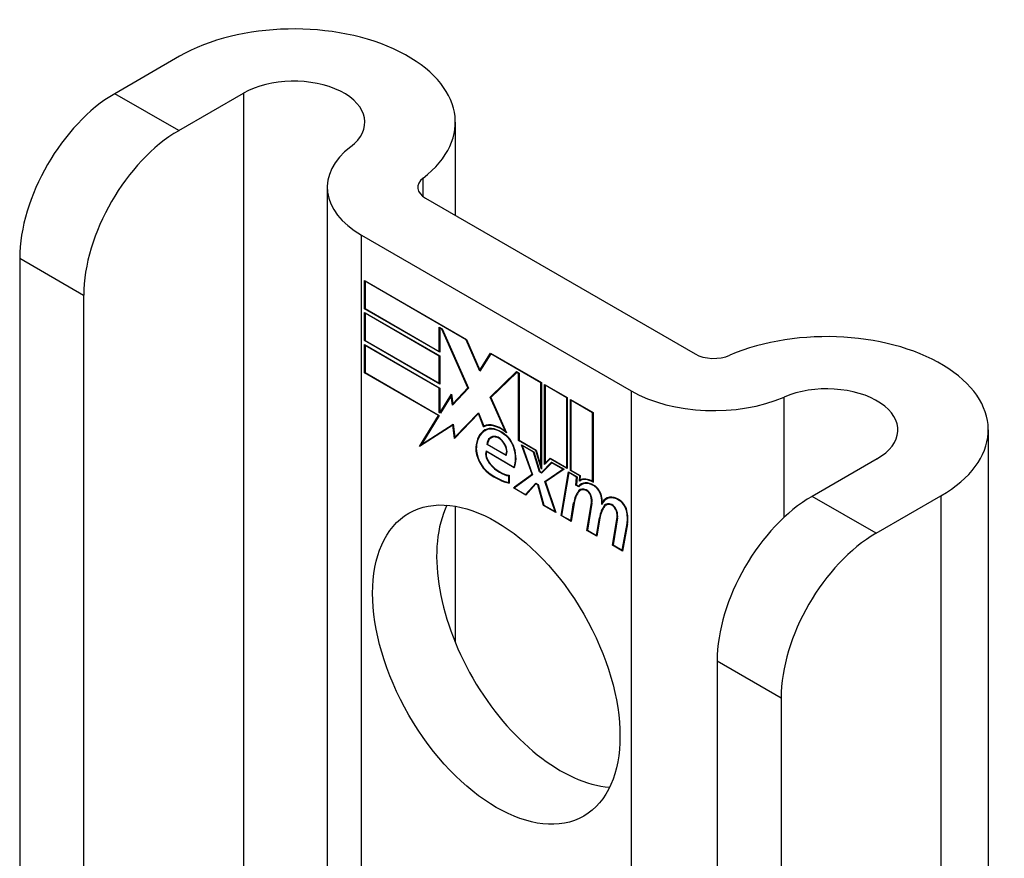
# Model space of a CAD drawing. Header units: inches. Extents: x 23 to 567, y 61 to 264.
# Tile 231 of 256: x 490.847 to 491.99, y 262.942 to 263.915. Entities that reach past the tile are written whole.
import ezdxf

# ---------------------------------------------------------------- set-up
doc = ezdxf.new("R2010")
doc.units = ezdxf.units.IN
doc.header["$MEASUREMENT"] = 0
doc.layers.add('Visible Edges(ANSI)', color=7, linetype='Continuous', lineweight=25)
doc.layers.add('Visible Tangent Edges(ANSI)', color=7, linetype='Continuous', lineweight=25)

msp = doc.modelspace()

# ---------------------------------------------------------------- linework, layer by layer
at = {"layer": 'Visible Edges(ANSI)'}
for p, q in [((491.0326, 263.8728), (490.9573, 263.8293)), ((491.0316, 263.7864), (491.1069, 263.8299)), ((491.3527, 263.7962), (491.3527, 263.688)), ((491.2041, 263.7206), (491.2041, 262.7221)), ((491.3181, 263.7079), (491.631, 263.5273)), ((491.2439, 263.665), (491.5567, 263.4844)), ((490.847, 263.6382), (490.847, 262.8723)), ((491.2474, 263.5796), (491.2474, 263.6124)), ((491.2474, 263.6124), (491.3657, 263.5441)), ((491.248, 263.6115), (491.2485, 263.6118)), ((491.248, 263.6115), (491.248, 263.5799)), ((491.3654, 263.5436), (491.248, 263.6115)), ((490.9212, 263.5953), (490.9212, 262.8295)), ((491.2474, 263.5796), (491.248, 263.5799)), ((491.3347, 263.5292), (491.2474, 263.5796)), ((491.2474, 263.5426), (491.2474, 263.5753)), ((491.2474, 263.5753), (491.3347, 263.525)), ((491.248, 263.5799), (491.3341, 263.5302)), ((491.248, 263.5744), (491.2485, 263.5747)), ((491.248, 263.5744), (491.248, 263.5429)), ((491.3341, 263.5247), (491.248, 263.5744)), ((491.3341, 263.5302), (491.3341, 263.5583)), ((491.3341, 263.5583), (491.3373, 263.5565)), ((491.3347, 263.5574), (491.3352, 263.5577)), ((491.337, 263.556), (491.3347, 263.5574)), ((491.3347, 263.5574), (491.3347, 263.5292)), ((491.337, 263.556), (491.3374, 263.5563)), ((491.3673, 263.4878), (491.337, 263.556)), ((491.3373, 263.5565), (491.3679, 263.4874)), ((491.2474, 263.5426), (491.248, 263.5429)), ((491.3347, 263.4922), (491.2474, 263.5426)), ((491.2474, 263.5052), (491.2474, 263.538)), ((491.2474, 263.538), (491.3347, 263.4876)), ((491.248, 263.5429), (491.3341, 263.4931)), ((491.3654, 263.5436), (491.3658, 263.5439)), ((491.3813, 263.5072), (491.3654, 263.5436)), ((491.3657, 263.5441), (491.3813, 263.5085)), ((491.248, 263.5371), (491.2485, 263.5374)), ((491.3341, 263.4873), (491.248, 263.5371)), ((491.248, 263.5371), (491.248, 263.5055)), ((491.3341, 263.5302), (491.3347, 263.5305)), ((491.3813, 263.5085), (491.3935, 263.528)), ((491.3939, 263.5272), (491.3813, 263.5072)), ((491.3935, 263.528), (491.4527, 263.4939)), ((491.3939, 263.5272), (491.3944, 263.5275)), ((491.4521, 263.4936), (491.3939, 263.5272)), ((491.3942, 263.5276), (491.394, 263.5273)), ((491.3341, 263.5247), (491.3347, 263.525)), ((491.3341, 263.4931), (491.3341, 263.5247)), ((491.3347, 263.525), (491.3347, 263.4922)), ((491.2474, 263.5052), (491.248, 263.5055)), ((491.3331, 263.4557), (491.2474, 263.5052)), ((491.248, 263.5055), (491.334, 263.4558)), ((491.3813, 263.5085), (491.3825, 263.5092)), ((491.3824, 263.5089), (491.3823, 263.509)), ((491.3931, 263.477), (491.4237, 263.5066)), ((491.424, 263.5058), (491.3938, 263.4766)), ((491.3946, 263.4778), (491.4241, 263.5064)), ((491.4237, 263.5066), (491.4267, 263.5049)), ((491.424, 263.5058), (491.4245, 263.5061)), ((491.4262, 263.5046), (491.424, 263.5058)), ((491.4262, 263.5046), (491.4267, 263.5049)), ((491.4262, 263.4267), (491.4262, 263.5046)), ((491.4267, 263.5049), (491.4267, 263.427)), ((491.3341, 263.4931), (491.3347, 263.4934)), ((491.4521, 263.4936), (491.4527, 263.4939)), ((491.4521, 263.3966), (491.4521, 263.4936)), ((491.4527, 263.4939), (491.4527, 263.3933)), ((491.3341, 263.4873), (491.3347, 263.4876)), ((491.3341, 263.4591), (491.3341, 263.4873)), ((491.3347, 263.4876), (491.3347, 263.4594)), ((491.3679, 263.4874), (491.3496, 263.4678)), ((491.3499, 263.4691), (491.3673, 263.4878)), ((491.3678, 263.4876), (491.3513, 263.47)), ((491.3673, 263.4878), (491.3677, 263.488)), ((491.4564, 263.3987), (491.4564, 263.4917)), ((491.4564, 263.4917), (491.4826, 263.4766)), ((491.4569, 263.4908), (491.4574, 263.4911)), ((491.4569, 263.4908), (491.4569, 263.4002)), ((491.4821, 263.4763), (491.4569, 263.4908)), ((491.3352, 263.4591), (491.3482, 263.4804)), ((491.348, 263.4787), (491.3355, 263.4583)), ((491.348, 263.4787), (491.3484, 263.479)), ((491.3496, 263.4678), (491.348, 263.4787)), ((491.3484, 263.4792), (491.3481, 263.4788)), ((491.3482, 263.4804), (491.3499, 263.4691)), ((491.3499, 263.4691), (491.3513, 263.47)), ((491.351, 263.4692), (491.3509, 263.4697)), ((491.3931, 263.477), (491.3946, 263.4778)), ((491.4109, 263.4371), (491.3931, 263.477)), ((491.3938, 263.4766), (491.4121, 263.4356)), ((491.3947, 263.4775), (491.3946, 263.4778)), ((491.4821, 263.4763), (491.4826, 263.4766)), ((491.4821, 263.395), (491.4821, 263.4763)), ((491.4826, 263.4766), (491.4826, 263.3941)), ((491.4863, 263.3919), (491.4863, 263.4744)), ((491.4863, 263.4744), (491.5126, 263.4593)), ((491.4869, 263.4735), (491.4874, 263.4738)), ((491.4869, 263.4735), (491.4869, 263.3922)), ((491.5121, 263.459), (491.4869, 263.4735)), ((491.3341, 263.4591), (491.3347, 263.4594)), ((491.3355, 263.4583), (491.3341, 263.4591)), ((491.3347, 263.4594), (491.3352, 263.4591)), ((491.3352, 263.4591), (491.3365, 263.4598)), ((491.3363, 263.4595), (491.3361, 263.4596)), ((491.3795, 263.4579), (491.3517, 263.429)), ((491.3521, 263.4304), (491.3795, 263.459)), ((491.3535, 263.4312), (491.3797, 263.4585)), ((491.3795, 263.459), (491.3857, 263.4435)), ((491.3795, 263.4579), (491.3799, 263.4581)), ((491.3856, 263.4426), (491.3795, 263.4579)), ((491.5121, 263.459), (491.5126, 263.4593)), ((491.5121, 263.3791), (491.5121, 263.459)), ((491.5126, 263.4593), (491.5126, 263.3781)), ((491.3112, 263.4197), (491.3331, 263.4557)), ((491.334, 263.4558), (491.3134, 263.422)), ((491.3331, 263.4557), (491.3337, 263.456)), ((491.35, 263.4445), (491.3112, 263.4197)), ((491.3134, 263.422), (491.3503, 263.4456)), ((491.3148, 263.4228), (491.3503, 263.4455)), ((491.35, 263.4445), (491.3504, 263.4448)), ((491.3517, 263.429), (491.35, 263.4445)), ((491.3503, 263.4456), (491.3521, 263.4304)), ((491.3856, 263.4426), (491.387, 263.4434)), ((491.3868, 263.4439), (491.387, 263.4434)), ((491.3872, 263.4381), (491.3886, 263.439)), ((491.4109, 263.4371), (491.4113, 263.4374)), ((491.9714, 263.439), (491.9714, 262.2791)), ((491.3521, 263.4304), (491.3535, 263.4312)), ((491.353, 263.4309), (491.3531, 263.4304)), ((491.3943, 263.4298), (491.3957, 263.4306)), ((491.4099, 263.4335), (491.4104, 263.4337)), ((491.4262, 263.4267), (491.4267, 263.427)), ((491.446, 263.4152), (491.4262, 263.4267)), ((491.4267, 263.427), (491.4464, 263.4156)), ((491.3136, 263.4221), (491.3127, 263.4207)), ((491.3134, 263.422), (491.3148, 263.4228)), ((491.3884, 263.4146), (491.4208, 263.3959)), ((491.3888, 263.4138), (491.3893, 263.4141)), ((491.4211, 263.3951), (491.3888, 263.4138)), ((491.3895, 263.422), (491.3901, 263.4223)), ((491.4116, 263.4092), (491.3895, 263.422)), ((491.3901, 263.4222), (491.4113, 263.41)), ((491.4418, 263.3875), (491.4296, 263.4218)), ((491.4296, 263.4218), (491.4439, 263.4135)), ((491.4305, 263.4207), (491.431, 263.421)), ((491.4305, 263.4207), (491.4424, 263.387)), ((491.4436, 263.4131), (491.4305, 263.4207)), ((491.4436, 263.4131), (491.444, 263.4133)), ((491.4505, 263.3904), (491.4436, 263.4131)), ((491.4439, 263.4135), (491.4508, 263.3908)), ((491.446, 263.4152), (491.4464, 263.4154)), ((491.4527, 263.3933), (491.446, 263.4152)), ((491.4464, 263.4156), (491.4521, 263.3966)), ((491.4113, 263.41), (491.4123, 263.4106)), ((491.4122, 263.4105), (491.4123, 263.4104)), ((491.4527, 263.3897), (491.4645, 263.4016)), ((491.4647, 263.4009), (491.4529, 263.3889)), ((491.4649, 263.4014), (491.4541, 263.3905)), ((491.463, 263.4054), (491.4564, 263.3987)), ((491.4569, 263.4002), (491.4628, 263.4061)), ((491.4569, 263.4002), (491.4583, 263.4011)), ((491.4578, 263.4007), (491.4578, 263.4001)), ((491.4583, 263.4011), (491.4631, 263.4059)), ((491.4628, 263.4061), (491.4821, 263.395)), ((491.463, 263.4054), (491.4636, 263.4057)), ((491.4826, 263.3941), (491.463, 263.4054)), ((491.4645, 263.4016), (491.4789, 263.3933)), ((491.4647, 263.4009), (491.4653, 263.4012)), ((491.4777, 263.3934), (491.4647, 263.4009)), ((491.8423, 263.4053), (491.7669, 263.3618)), ((491.4208, 263.3959), (491.4217, 263.3965)), ((491.4216, 263.3965), (491.4217, 263.3964)), ((491.4505, 263.3904), (491.451, 263.3907)), ((491.4529, 263.3889), (491.4505, 263.3904)), ((491.4508, 263.3908), (491.4527, 263.3897)), ((491.4521, 263.3966), (491.4527, 263.397)), ((491.4527, 263.3897), (491.4541, 263.3905)), ((491.454, 263.39), (491.4536, 263.3902)), ((491.4568, 263.3791), (491.4777, 263.3934)), ((491.4789, 263.3933), (491.4574, 263.3786)), ((491.4582, 263.3799), (491.4783, 263.3936)), ((491.4755, 263.3396), (491.484, 263.3904)), ((491.4844, 263.3895), (491.4761, 263.3398)), ((491.4777, 263.3934), (491.4782, 263.3937)), ((491.4821, 263.395), (491.4826, 263.3953)), ((491.484, 263.3904), (491.494, 263.3846)), ((491.4844, 263.3895), (491.485, 263.3898)), ((491.4935, 263.3843), (491.4844, 263.3895)), ((491.4863, 263.3919), (491.4869, 263.3922)), ((491.4972, 263.3856), (491.4863, 263.3919)), ((491.4869, 263.3922), (491.4978, 263.3859)), ((491.4147, 263.3857), (491.4153, 263.386)), ((491.4147, 263.3778), (491.4147, 263.3857)), ((491.4147, 263.3778), (491.4153, 263.3781)), ((491.4153, 263.3863), (491.4153, 263.3771)), ((491.4201, 263.3716), (491.4418, 263.3875)), ((491.4424, 263.387), (491.4212, 263.3715)), ((491.4422, 263.3876), (491.4215, 263.3724)), ((491.4418, 263.3875), (491.4422, 263.3877)), ((491.4568, 263.3791), (491.4582, 263.3799)), ((491.4685, 263.3442), (491.4568, 263.3791)), ((491.4574, 263.3786), (491.4694, 263.3431)), ((491.4584, 263.3793), (491.4582, 263.3799)), ((491.4927, 263.3749), (491.4935, 263.3843)), ((491.494, 263.3846), (491.4933, 263.3752)), ((491.4935, 263.3843), (491.494, 263.3846)), ((491.4967, 263.3796), (491.4972, 263.3856)), ((491.4971, 263.3799), (491.4986, 263.3807)), ((491.4972, 263.3856), (491.4977, 263.3859)), ((491.4978, 263.3859), (491.4974, 263.3809)), ((491.4982, 263.3812), (491.4982, 263.3805)), ((491.5121, 263.3791), (491.5126, 263.3794)), ((491.4201, 263.3716), (491.4215, 263.3724)), ((491.4344, 263.3633), (491.4201, 263.3716)), ((491.4212, 263.3715), (491.4341, 263.3641)), ((491.4215, 263.3724), (491.422, 263.3721)), ((491.4341, 263.3641), (491.446, 263.3771)), ((491.4463, 263.3763), (491.4344, 263.3633)), ((491.4355, 263.3649), (491.4465, 263.3768)), ((491.446, 263.3771), (491.4488, 263.3755)), ((491.4463, 263.3763), (491.4468, 263.3766)), ((491.4484, 263.3751), (491.4463, 263.3763)), ((491.4484, 263.3751), (491.4488, 263.3753)), ((491.4551, 263.3513), (491.4484, 263.3751)), ((491.4488, 263.3755), (491.4554, 263.3518)), ((491.4927, 263.3749), (491.4933, 263.3753)), ((491.4961, 263.3729), (491.4927, 263.3749)), ((491.4933, 263.3752), (491.4959, 263.3737)), ((491.4959, 263.3737), (491.4973, 263.3745)), ((491.4971, 263.374), (491.4967, 263.3742)), ((491.4979, 263.3689), (491.4994, 263.3698)), ((491.4991, 263.3755), (491.5005, 263.3764)), ((491.4341, 263.3641), (491.4355, 263.3649)), ((491.435, 263.3646), (491.4354, 263.3644)), ((491.5235, 263.355), (491.5248, 263.3558)), ((491.528, 263.3587), (491.5294, 263.3595)), ((491.8412, 263.319), (491.9165, 263.3624)), ((491.3527, 263.3503), (491.3527, 263.1921)), ((491.4551, 263.3513), (491.4556, 263.3517)), ((491.4694, 263.3431), (491.4551, 263.3513)), ((491.4554, 263.3518), (491.4685, 263.3442)), ((491.4685, 263.3442), (491.4689, 263.3444)), ((491.4867, 263.3337), (491.4901, 263.3542)), ((491.4906, 263.3538), (491.4871, 263.3328)), ((491.5054, 263.3223), (491.5108, 263.3544)), ((491.5113, 263.354), (491.5061, 263.3225)), ((491.5257, 263.3511), (491.5271, 263.3519)), ((491.5276, 263.3518), (491.5291, 263.3526)), ((491.4755, 263.3396), (491.4761, 263.3399)), ((491.4871, 263.3328), (491.4755, 263.3396)), ((491.4761, 263.3398), (491.4867, 263.3337)), ((491.4867, 263.3337), (491.4873, 263.3341)), ((491.5167, 263.3164), (491.5201, 263.3369)), ((491.5206, 263.3365), (491.5171, 263.3155)), ((491.5201, 263.3369), (491.5207, 263.3372)), ((491.5351, 263.3051), (491.5405, 263.3372)), ((491.541, 263.3368), (491.5358, 263.3054)), ((491.5054, 263.3223), (491.5061, 263.3226)), ((491.5171, 263.3155), (491.5054, 263.3223)), ((491.5061, 263.3225), (491.5167, 263.3164)), ((491.5464, 263.2992), (491.5522, 263.3304)), ((491.5527, 263.33), (491.5468, 263.2984)), ((491.5167, 263.3164), (491.5173, 263.3168)), ((491.5351, 263.3051), (491.5358, 263.3055)), ((491.5468, 263.2984), (491.5351, 263.3051)), ((491.5358, 263.3054), (491.5464, 263.2992)), ((491.5464, 263.2992), (491.547, 263.2996)), ((491.6566, 263.1708), (491.6566, 262.4049)), ((491.7309, 263.1279), (491.7309, 262.362))]:
    msp.add_line(p, q, dxfattribs=at)
for centre, major_axis, start_param, end_param in [((491.1652, 263.7962), (0.1875, 0), 5.640144, 8.63938), ((491.1652, 263.7962), (0.0825, 0), 5.640144, 8.63938), ((490.9573, 263.7019), (-0.078, -0.1351), 3.926991, 5.497787), ((491.0316, 263.659), (0.078, 0.1351), 0.785398, 2.356194), ((491.3401, 263.7206), (-0.136, 0), 5.640144, 7.068583), ((491.3401, 263.7206), (-0.031, 0), 5.640144, 7.068583), ((491.7839, 263.439), (0.1875, 0), 5.497787, 8.497023), ((491.6529, 263.5399), (0.031, 0), 3.926991, 5.35543), ((491.7839, 263.439), (0.0825, 0), 5.497787, 8.497023), ((491.6529, 263.5399), (-0.136, 0), 0.785398, 2.213838), ((491.4056, 263.4065), (-0.021, 0.0364), 5.317289, 6.229324), ((491.4117, 263.3957), (-0.0249, 0.0431), 6.268672, 7.008625), ((491.4117, 263.3957), (-0.0245, 0.0424), 6.268672, 7.008625), ((491.4131, 263.3965), (-0.0249, 0.0431), 0.028947, 0.295885), ((491.4056, 263.4065), (-0.0206, 0.0357), 5.272274, 6.251395), ((491.407, 263.4073), (-0.0206, 0.0357), 6.047724, 6.251395), ((491.4056, 263.4065), (-0.0187, 0.0323), 5.330385, 6.268672), ((491.4056, 263.4065), (-0.0183, 0.0317), 5.329545, 6.268672), ((491.4131, 263.3965), (-0.0245, 0.0424), 6.268672, 6.283185), ((491.407, 263.4073), (-0.0183, 0.0317), 6.051884, 6.268672), ((491.4048, 263.4116), (-0.0109, 0.0188), 5.836026, 6.985262), ((491.4048, 263.4116), (-0.0105, 0.0182), 5.836026, 6.946368), ((491.4062, 263.4124), (-0.0109, 0.0188), 0.065067, 0.331662), ((491.4062, 263.4124), (-0.0105, 0.0182), 6.079217, 6.283185), ((491.4031, 263.4183), (0.0072, -0.0125), 1.678399, 2.694434), ((491.4031, 263.4183), (-0.0068, 0.0119), 4.819991, 5.836026), ((491.4039, 263.4189), (0.0063, -0.011), 0.251695, 1.678399), ((491.4088, 263.4192), (-0.0091, 0.0158), 4.343155, 5.413588), ((491.4088, 263.4192), (0.0095, -0.0165), 1.201563, 2.270327), ((491.394, 263.4071), (-0.0123, 0.0214), 0.72544, 2.208898), ((491.394, 263.4071), (0.012, -0.0207), 3.867033, 5.35049), ((491.3969, 263.4063), (-0.0064, 0.011), 0.453624, 1.914249), ((491.3969, 263.4063), (0.006, -0.0104), 3.639467, 5.055842), ((491.4039, 263.4189), (0.006, -0.0103), 0.287189, 1.678399), ((491.3983, 263.4199), (0.0173, -0.0299), 0.38335, 1.201563), ((491.3983, 263.4199), (0.0176, -0.0305), 0.369234, 1.201563), ((491.3993, 263.4455), (0.0376, -0.0651), 5.35049, 5.792995), ((491.4049, 263.4212), (-0.0196, 0.0339), 1.914249, 2.72139), ((491.4049, 263.4212), (0.0192, -0.0332), 5.055842, 5.891549), ((491.3993, 263.4455), (-0.0379, 0.0657), 2.208898, 2.658734), ((491.5137, 263.3502), (-0.015, 0.026), 5.48867, 6.499805), ((491.5137, 263.3502), (-0.0146, 0.0253), 5.48867, 6.513784), ((491.5121, 263.3539), (-0.015, 0.026), 5.47676, 6.310847), ((491.5121, 263.3539), (-0.0154, 0.0266), 5.501665, 6.243634), ((491.5136, 263.3547), (-0.015, 0.026), 6.059998, 6.283185), ((491.5311, 263.3222), (-0.0294, 0.051), 0.219898, 0.610865), ((491.5311, 263.3222), (-0.0291, 0.0503), 0.219898, 0.610865), ((491.5325, 263.323), (-0.0294, 0.051), 0.219898, 0.291612), ((491.5058, 263.3553), (-0.0083, 0.0143), 5.603031, 6.503084), ((491.5058, 263.3553), (-0.0079, 0.0136), 5.603031, 6.503084), ((491.5151, 263.351), (-0.015, 0.026), 0.047158, 0.216619), ((491.5072, 263.3561), (-0.0083, 0.0143), 0.085815, 0.219898), ((491.5072, 263.3561), (-0.0079, 0.0136), 6.100483, 6.283185), ((491.5151, 263.351), (-0.0146, 0.0253), 6.06115, 6.283185), ((491.5052, 263.3624), (0.00412, -0.00714), 1.196548, 2.461438), ((491.5052, 263.3624), (-0.00375, 0.0065), 4.33814, 5.603031), ((491.5138, 263.3643), (0.0063, -0.011), 1.081978, 2.347078), ((491.5138, 263.3643), (-0.006, 0.0103), 4.223571, 5.48867), ((491.5001, 263.3627), (-0.0077, 0.0133), 3.752458, 4.33814), ((491.5001, 263.3627), (0.0081, -0.014), 0.610865, 1.196548), ((491.4981, 263.3678), (-0.0176, 0.0305), 3.88819, 4.223571), ((491.4981, 263.3678), (0.018, -0.0312), 0.848525, 1.081978), ((491.543, 263.3328), (-0.015, 0.0259), 5.492181, 6.733718), ((491.543, 263.3328), (-0.0153, 0.0266), 5.492181, 6.613939), ((491.4995, 263.3687), (-0.0176, 0.0305), 3.959823, 3.971212), ((491.5444, 263.3336), (-0.0153, 0.0266), 0.046088, 0.313087), ((491.5444, 263.3336), (-0.015, 0.0259), 6.060079, 6.283185), ((491.543, 263.3471), (0.0066, -0.0114), 1.107844, 2.350588), ((491.543, 263.3471), (-0.0062, 0.0107), 4.249437, 5.492181), ((491.7669, 263.2345), (-0.078, -0.1351), 3.926991, 5.497787), ((491.4746, 263.2093), (-0.1015, 0.1758), 0.374433, 2.76716), ((491.5612, 263.3055), (-0.0294, 0.051), 0.236534, 0.625184), ((491.5612, 263.3055), (-0.0291, 0.0503), 0.236639, 0.625276), ((491.5355, 263.3382), (-0.0083, 0.0143), 5.604299, 6.503622), ((491.5626, 263.3063), (-0.0294, 0.051), 0.236534, 0.291612), ((491.5355, 263.3382), (-0.0079, 0.0136), 5.604299, 6.503242), ((491.5369, 263.339), (-0.0083, 0.0143), 0.085815, 0.220437), ((491.5369, 263.339), (-0.0079, 0.0136), 6.100483, 6.283185), ((491.5349, 263.3452), (0.00412, -0.00714), 1.196401, 2.462706), ((491.5349, 263.3452), (-0.00375, 0.0065), 4.337994, 5.604299), ((491.5298, 263.3456), (-0.0077, 0.0133), 3.752322, 4.337994), ((491.5298, 263.3456), (0.0081, -0.014), 0.610998, 1.196401), ((491.5277, 263.35), (-0.0176, 0.0305), 3.735005, 4.249437), ((491.5277, 263.35), (0.018, -0.0312), 0.593412, 1.107844), ((491.8412, 263.1916), (0.078, 0.1351), 0.785398, 2.356194)]:
    msp.add_ellipse(centre, major_axis=major_axis, ratio=0.57735, start_param=start_param, end_param=end_param, dxfattribs=at)
msp.add_ellipse((491.4003, 263.1665), major_axis=(-0.1015, 0.1758), ratio=0.57735, dxfattribs=at)
at = {"layer": 'Visible Tangent Edges(ANSI)'}
for p, q in [((491.0316, 263.7864), (490.9573, 263.8293)), ((491.1069, 263.8299), (491.1069, 262.7782)), ((491.3153, 263.7098), (491.3153, 263.7313)), ((491.2439, 262.6991), (491.2439, 263.665)), ((490.847, 263.6382), (490.9212, 263.5953)), ((491.5567, 263.4844), (491.5567, 262.5185)), ((491.7344, 263.3374), (491.7344, 263.4771)), ((491.3875, 263.4383), (491.389, 263.4392)), ((491.3999, 263.4307), (491.4007, 263.4311)), ((491.4092, 263.4235), (491.4096, 263.4237)), ((491.3766, 263.4184), (491.3771, 263.4187)), ((491.4206, 263.4184), (491.421, 263.4187)), ((491.393, 263.3992), (491.3934, 263.3994)), ((491.3914, 263.3887), (491.3919, 263.389)), ((491.496, 263.3682), (491.4974, 263.369)), ((491.5047, 263.3688), (491.5052, 263.3691)), ((491.5139, 263.374), (491.5144, 263.3743)), ((491.5101, 263.362), (491.5105, 263.3622)), ((491.5219, 263.3625), (491.5223, 263.3627)), ((491.5431, 263.3571), (491.5436, 263.3574)), ((491.8412, 263.319), (491.7669, 263.3618)), ((491.9165, 263.3624), (491.9165, 262.3108)), ((491.4901, 263.3542), (491.4908, 263.3546)), ((491.5108, 263.3544), (491.5114, 263.3547)), ((491.5343, 263.3516), (491.5349, 263.3519)), ((491.5398, 263.3449), (491.5402, 263.3451)), ((491.5513, 263.3455), (491.5518, 263.3457)), ((491.5405, 263.3372), (491.5411, 263.3376)), ((491.5522, 263.3304), (491.5528, 263.3308)), ((491.6566, 263.1708), (491.7309, 263.1279))]:
    msp.add_line(p, q, dxfattribs=at)

doc.saveas('drawing.dxf')
